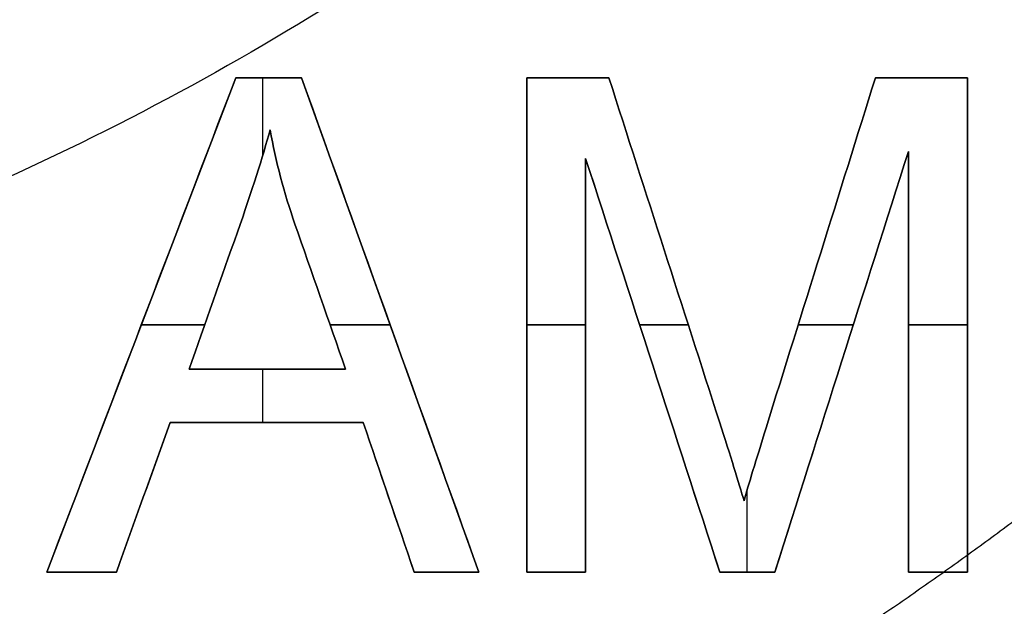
# Model space of a CAD drawing. Header units: millimetres. Extents: x -47.2 to 47.2, y -47.2 to 47.2.
# Tile 101 of 256: x 6.2 to 11.4, y -15.8 to -12.7. Entities that reach past the tile are written whole.
import ezdxf

# ---------------------------------------------------------------- set-up
doc = ezdxf.new("R2010")
doc.units = ezdxf.units.MM
doc.layers.add('Dedalino', color=18, linetype='Continuous', true_color=0x000000)

msp = doc.modelspace()

# ---------------------------------------------------------------- linework, layer by layer
at = {"layer": 'Dedalino', "color": 253, "true_color": 0x999999}
for p, q in [((7.3458, -12.9867, 1.75), (6.3511, -15.5867, 1.75)), ((7.3458, -12.9867, 1.75), (7.6929, -12.9867, 1.75)), ((7.4889, -13.3931, 2), (7.4889, -12.9867, 2)), ((7.4889, -13.3931, 1.5), (7.4889, -12.9867, 1.5)), ((7.5194, -12.9867, 1.5), (7.5194, -12.9867, 2)), ((8.6267, -15.5867, 1.75), (7.6929, -12.9867, 1.75)), ((8.8786, -12.9867, 1.75), (9.3116, -12.9867, 1.75)), ((8.8786, -12.9867, 1.75), (8.8786, -15.5867, 1.75)), ((9.0951, -12.9867, 1.5), (9.0951, -12.9867, 2)), ((10.715, -12.9867, 1.75), (11.1996, -12.9867, 1.75)), ((10.9573, -12.9867, 1.5), (10.9573, -12.9867, 2)), ((11.1996, -15.5867, 1.75), (11.1996, -12.9867, 1.75)), ((10.1856, -15.5867, 1.75), (10.8892, -13.3731, 1.75)), ((10.8892, -13.3731, 1.75), (10.8892, -15.5867, 1.75)), ((9.1891, -15.5867, 1.75), (9.1891, -13.4103, 1.75)), ((9.1891, -13.4103, 1.75), (9.8957, -15.5867, 1.75)), ((6.8484, -14.2867, 1.5), (6.8484, -14.2867, 2)), ((6.8484, -14.2867, 2), (7.1826, -14.2867, 2)), ((7.1826, -14.2867, 1.5), (6.8484, -14.2867, 1.5)), ((7.8436, -14.2867, 2), (8.1598, -14.2867, 2)), ((8.1598, -14.2867, 1.5), (7.8436, -14.2867, 1.5)), ((8.1598, -14.2867, 1.5), (8.1598, -14.2867, 2)), ((8.8786, -14.2867, 1.5), (8.8786, -14.2867, 2)), ((8.8786, -14.2867, 2), (9.1891, -14.2867, 2)), ((9.1891, -14.2867, 1.5), (8.8786, -14.2867, 1.5)), ((9.4736, -14.2867, 2), (9.73, -14.2867, 2)), ((9.73, -14.2867, 1.5), (9.4736, -14.2867, 1.5)), ((10.3085, -14.2867, 2), (10.5988, -14.2867, 2)), ((10.5988, -14.2867, 1.5), (10.3085, -14.2867, 1.5)), ((10.8892, -14.2867, 2), (11.1996, -14.2867, 2)), ((11.1996, -14.2867, 1.5), (10.8892, -14.2867, 1.5)), ((11.1996, -14.2867, 1.5), (11.1996, -14.2867, 2)), ((7.1007, -14.5191, 1.75), (7.925, -14.5191, 1.75)), ((7.4889, -14.7991, 2), (7.4889, -14.5191, 2)), ((7.4889, -14.7991, 1.5), (7.4889, -14.5191, 1.5)), ((7.5128, -14.5191, 1.5), (7.5128, -14.5191, 2)), ((9.1891, -14.4985, 1.5), (9.1891, -14.4985, 2)), ((9.5424, -14.4985, 1.5), (9.5424, -14.4985, 2)), ((10.5374, -14.4799, 1.5), (10.5374, -14.4799, 2)), ((10.8892, -14.4799, 1.5), (10.8892, -14.4799, 2)), ((6.7175, -15.5867, 1.75), (7.0012, -14.7991, 1.75)), ((7.0012, -14.7991, 1.75), (8.0177, -14.7991, 1.75)), ((7.5094, -14.7991, 2), (7.5094, -14.7991, 1.5)), ((8.0177, -14.7991, 1.75), (8.2852, -15.5867, 1.75)), ((6.8593, -15.1929, 1.5), (6.8593, -15.1929, 2)), ((8.1514, -15.1929, 1.5), (8.1514, -15.1929, 2)), ((10.0391, -15.5867, 2), (10.0391, -15.1574, 2)), ((10.0391, -15.5867, 1.5), (10.0391, -15.1574, 1.5)), ((6.3511, -15.5867, 1.75), (6.7175, -15.5867, 1.75)), ((6.5343, -15.5867, 2), (6.5343, -15.5867, 1.5)), ((8.2852, -15.5867, 1.75), (8.6267, -15.5867, 1.75)), ((8.4559, -15.5867, 2), (8.4559, -15.5867, 1.5)), ((8.8786, -15.5867, 1.75), (9.1891, -15.5867, 1.75)), ((9.0338, -15.5867, 2), (9.0338, -15.5867, 1.5)), ((9.8957, -15.5867, 1.75), (10.1856, -15.5867, 1.75)), ((10.0407, -15.5867, 2), (10.0407, -15.5867, 1.5)), ((10.8892, -15.5867, 1.75), (11.1996, -15.5867, 1.75)), ((11.0444, -15.5867, 2), (11.0444, -15.5867, 1.5))]:
    msp.add_line(p, q, dxfattribs=at)
at = {"layer": 'Dedalino', "color": 1, "true_color": 0xff0000}
for points, weights, knots in [([(0, 47, 2), (47, 47, 2), (47, 0, 2), (47, -47, 2), (0, -47, 2)], [1, 0.707106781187, 1, 0.707106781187, 1], [0, 0, 0, 94, 94, 188, 188, 188]), ([(0, 45.5, 2), (45.5, 45.5, 2), (45.5, 0, 2), (45.5, -45.5, 2), (0, -45.5, 2)], [1, 0.707106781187, 1, 0.707106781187, 1], [0, 0, 0, 91, 91, 182, 182, 182]), ([(0, -45.5, 10), (45.5, -45.5, 10), (45.5, 0, 10), (45.5, 45.5, 10), (0, 45.5, 10)], [1, 0.707106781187, 1, 0.707106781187, 1], [0, 0, 0, 91, 91, 182, 182, 182]), ([(0, 45.5, 6), (45.5, 45.5, 6), (45.5, 0, 6), (45.5, -45.5, 6), (0, -45.5, 6)], [1, 0.707106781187, 1, 0.707106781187, 1], [71.471233, 71.471233, 71.471233, 142.942466, 142.942466, 214.413699, 214.413699, 214.413699]), ([(0, 45.4498, 10), (45.4498, 45.4498, 10), (45.4498, 0, 10), (45.4498, -45.4498, 10), (0, -45.4498, 10)], [1, 0.707106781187, 1, 0.707106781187, 1], [0, 0, 0, 90.899515, 90.899515, 181.799029, 181.799029, 181.799029]), ([(0, 38.292, 0.5), (38.292, 38.292, 0.5), (38.292, 0, 0.5), (38.292, -38.292, 0.5), (0, -38.292, 0.5)], [1, 0.707106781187, 1, 0.707106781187, 1], [118.7345, 118.7345, 118.7345, 178.10175, 178.10175, 237.469, 237.469, 237.469]), ([(0, 37.9093, 0.5761), (37.9093, 37.9093, 0.5761), (37.9093, 0, 0.5761), (37.9093, -37.9093, 0.5761), (0, -37.9093, 0.5761)], [0.5, 0.353553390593, 0.5, 0.353553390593, 0.5], [118.7345, 118.7345, 118.7345, 178.10175, 178.10175, 237.469, 237.469, 237.469]), ([(0, 37.5849, 0.7929), (37.5849, 37.5849, 0.7929), (37.5849, 0, 0.7929), (37.5849, -37.5849, 0.7929), (0, -37.5849, 0.7929)], [1, 0.707106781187, 1, 0.707106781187, 1], [116.162595, 116.162595, 116.162595, 174.243892, 174.243892, 232.325189, 232.325189, 232.325189]), ([(0, 37.128, 1.25), (37.128, 37.128, 1.25), (37.128, 0, 1.25), (37.128, -37.128, 1.25), (0, -37.128, 1.25)], [1, 0.707106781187, 1, 0.707106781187, 1], [116.162595, 116.162595, 116.162595, 174.243892, 174.243892, 232.325189, 232.325189, 232.325189]), ([(47.199, 0, 2), (47.199, -47.199, 2), (0, -47.199, 2), (-47.199, -47.199, 2), (-47.199, 0, 2)], [1, 0.707106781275, 1, 0.707106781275, 1], [0, 0, 0, 94.398023, 94.398023, 188.796046, 188.796046, 188.796046]), ([(46.5, 0, 1.5), (46.5, -46.5, 1.5), (0, -46.5, 1.5), (-46.5, -46.5, 1.5), (-46.5, 0, 1.5)], [1, 0.707106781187, 1, 0.707106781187, 1], [142.942466, 142.942466, 142.942466, 214.413699, 214.413699, 285.884931, 285.884931, 285.884931]), ([(-46.5, 0, 2), (-46.5, -46.5, 2), (0, -46.5, 2), (46.5, -46.5, 2), (46.5, 0, 2)], [1, 0.707106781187, 1, 0.707106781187, 1], [-186, -186, -186, -93, -93, 0, 0, 0]), ([(45.48, 0, 9), (45.48, -45.48, 9), (0, -45.48, 9), (-45.48, -45.48, 9), (-45.48, 0, 9)], [1, 0.707106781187, 1, 0.707106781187, 1], [0, 0, 0, 90.96, 90.96, 181.92, 181.92, 181.92]), ([(45.48, 0, 2), (45.48, -45.48, 2), (0, -45.48, 2), (-45.48, -45.48, 2), (-45.48, 0, 2)], [1, 0.707106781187, 1, 0.707106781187, 1], [-181.92, -181.92, -181.92, -90.96, -90.96, 0, 0, 0]), ([(45.48, 0, 5.5), (45.48, -45.48, 5.5), (0, -45.48, 5.5), (-45.48, -45.48, 5.5), (-45.48, 0, 5.5)], [1, 0.707106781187, 1, 0.707106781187, 1], [142.879634, 142.879634, 142.879634, 214.319451, 214.319451, 285.759268, 285.759268, 285.759268]), ([(45.224, 0, 0.5), (45.224, -45.224, 0.5), (0, -45.224, 0.5), (-45.224, -45.224, 0.5), (-45.224, 0, 0.5)], [1, 0.707106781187, 1, 0.707106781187, 1], [0, 0, 0, 90.448, 90.448, 180.896, 180.896, 180.896]), ([(44.874, 0), (44.874, -44.874), (0, -44.874), (-44.874, -44.874), (-44.874, 0)], [1, 0.707106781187, 1, 0.707106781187, 1], [0, 0, 0, 89.748, 89.748, 179.496, 179.496, 179.496]), ([(-44.024, 0, 0.5), (-44.024, -44.024, 0.5), (0, -44.024, 0.5), (44.024, -44.024, 0.5), (44.024, 0, 0.5)], [1, 0.707106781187, 1, 0.707106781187, 1], [-176.096, -176.096, -176.096, -88.048, -88.048, 0, 0, 0]), ([(44, 0, 6.2578), (44, -44, 6.2578), (0, -44, 6.2578), (-44, -44, 6.2578), (-44, 0, 6.2578)], [1, 0.707106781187, 1, 0.707106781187, 1], [138.230077, 138.230077, 138.230077, 207.345115, 207.345115, 276.460154, 276.460154, 276.460154]), ([(43.674, 0), (43.674, -43.674), (0, -43.674), (-43.674, -43.674), (-43.674, 0)], [1, 0.707106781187, 1, 0.707106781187, 1], [0, 0, 0, 87.348, 87.348, 174.696, 174.696, 174.696]), ([(43.324, 0, 0.5), (43.324, -43.324, 0.5), (0, -43.324, 0.5), (-43.324, -43.324, 0.5), (-43.324, 0, 0.5)], [1, 0.707106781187, 1, 0.707106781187, 1], [-173.296, -173.296, -173.296, -86.648, -86.648, 0, 0, 0]), ([(42.124, 0, 0.5), (42.124, -42.124, 0.5), (0, -42.124, 0.5), (-42.124, -42.124, 0.5), (-42.124, 0, 0.5)], [1, 0.707106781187, 1, 0.707106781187, 1], [-168.496, -168.496, -168.496, -84.248, -84.248, 0, 0, 0]), ([(41.274, 0), (41.274, -41.274), (0, -41.274), (-41.274, -41.274), (-41.274, 0)], [1, 0.707106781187, 1, 0.707106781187, 1], [0, 0, 0, 82.548, 82.548, 165.096, 165.096, 165.096]), ([(40.924, 0, 0.5), (40.924, -40.924, 0.5), (0, -40.924, 0.5), (-40.924, -40.924, 0.5), (-40.924, 0, 0.5)], [1, 0.707106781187, 1, 0.707106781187, 1], [-163.696, -163.696, -163.696, -81.848, -81.848, 0, 0, 0]), ([(-40.424, 0, 0.5), (-40.424, -40.424, 0.5), (0, -40.424, 0.5), (40.424, -40.424, 0.5), (40.424, 0, 0.5)], [1, 0.707106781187, 1, 0.707106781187, 1], [-161.696, -161.696, -161.696, -80.848, -80.848, 0, 0, 0]), ([(40.074, 0), (40.074, -40.074), (0, -40.074), (-40.074, -40.074), (-40.074, 0)], [1, 0.707106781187, 1, 0.707106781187, 1], [0, 0, 0, 80.148, 80.148, 160.296, 160.296, 160.296]), ([(39.724, 0, 0.5), (39.724, -39.724, 0.5), (0, -39.724, 0.5), (-39.724, -39.724, 0.5), (-39.724, 0, 0.5)], [1, 0.707106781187, 1, 0.707106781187, 1], [-158.896, -158.896, -158.896, -79.448, -79.448, 0, 0, 0]), ([(-39.224, 0, 0.5), (-39.224, -39.224, 0.5), (0, -39.224, 0.5), (39.224, -39.224, 0.5), (39.224, 0, 0.5)], [1, 0.707106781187, 1, 0.707106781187, 1], [-156.896, -156.896, -156.896, -78.448, -78.448, 0, 0, 0]), ([(38.874, 0), (38.874, -38.874), (0, -38.874), (-38.874, -38.874), (-38.874, 0)], [1, 0.707106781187, 1, 0.707106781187, 1], [0, 0, 0, 77.748, 77.748, 155.496, 155.496, 155.496]), ([(38.707, 0, 2), (38.707, -38.707, 2), (0, -38.707, 2), (-38.707, -38.707, 2), (-38.707, 0, 2)], [1, 0.707106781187, 1, 0.707106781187, 1], [-154.828, -154.828, -154.828, -77.414, -77.414, 0, 0, 0]), ([(38.524, 0, 0.5), (38.524, -38.524, 0.5), (0, -38.524, 0.5), (-38.524, -38.524, 0.5), (-38.524, 0, 0.5)], [1, 0.707106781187, 1, 0.707106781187, 1], [-154.096, -154.096, -154.096, -77.048, -77.048, 0, 0, 0]), ([(38.3534, 0, 2.1464), (38.3534, -38.3534, 2.1464), (0, -38.3534, 2.1464), (-38.3534, -38.3534, 2.1464), (-38.3534, 0, 2.1464)], [1, 0.707106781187, 1, 0.707106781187, 1], [0, 0, 0, 76.706893, 76.706893, 153.413786, 153.413786, 153.413786]), ([(37.2921, 0, 3.2071), (37.2921, -37.2921, 3.2071), (0, -37.2921, 3.2071), (-37.2921, -37.2921, 3.2071), (-37.2921, 0, 3.2071)], [1, 0.707106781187, 1, 0.707106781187, 1], [0, 0, 0, 74.584214, 74.584214, 149.168427, 149.168427, 149.168427]), ([(-36.585, 0, 3.5), (-36.585, -36.585, 3.5), (0, -36.585, 3.5), (36.585, -36.585, 3.5), (36.585, 0, 3.5)], [1, 0.707106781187, 1, 0.707106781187, 1], [-146.34, -146.34, -146.34, -73.17, -73.17, 0, 0, 0]), ([(35.964, 0, 2), (35.964, -35.964, 2), (0, -35.964, 2), (-35.964, -35.964, 2), (-35.964, 0, 2)], [1, 0.707106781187, 1, 0.707106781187, 1], [-143.856, -143.856, -143.856, -71.928, -71.928, 0, 0, 0]), ([(-32.5, 0, 7.5), (-32.5, -32.5, 7.5), (0, -32.5, 7.5), (32.5, -32.5, 7.5), (32.5, 0, 7.5)], [1, 0.707106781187, 1, 0.707106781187, 1], [-130, -130, -130, -65, -65, 0, 0, 0]), ([(32.5, 0, 3.5), (32.5, -32.5, 3.5), (0, -32.5, 3.5), (-32.5, -32.5, 3.5), (-32.5, 0, 3.5)], [1, 0.707106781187, 1, 0.707106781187, 1], [-130, -130, -130, -65, -65, 0, 0, 0]), ([(46.5, 0, 1.75), (46.5, -46.5, 1.75), (0, -46.5, 1.75), (-46.5, -46.5, 1.75), (-46.5, 0, 1.75)], [1, 0.707106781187, 1, 0.707106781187, 1], [146.084058, 146.084058, 146.084058, 219.126088, 219.126088, 292.168117, 292.168117, 292.168117]), ([(45.5, 0, 0.5), (45.5, -45.5, 0.5), (0, -45.5, 0.5), (-45.5, -45.5, 0.5), (-45.5, 0, 0.5)], [1, 0.707106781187, 1, 0.707106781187, 1], [-182, -182, -182, -91, -91, 0, 0, 0]), ([(44.524, 0, 0.5), (44.524, -44.524, 0.5), (0, -44.524, 0.5), (-44.524, -44.524, 0.5), (-44.524, 0, 0.5)], [1, 0.707106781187, 1, 0.707106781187, 1], [-178.096, -178.096, -178.096, -89.048, -89.048, 0, 0, 0]), ([(44, 0, 10.5156), (44, -44, 10.5156), (0, -44, 10.5156), (-44, -44, 10.5156), (-44, 0, 10.5156)], [1, 0.707106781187, 1, 0.707106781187, 1], [0, 0, 0, 88, 88, 176, 176, 176]), ([(-44, 0, 2), (-44, -44, 2), (0, -44, 2), (44, -44, 2), (44, 0, 2)], [1, 0.707106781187, 1, 0.707106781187, 1], [-176, -176, -176, -88, -88, 0, 0, 0]), ([(-42.824, 0, 0.5), (-42.824, -42.824, 0.5), (0, -42.824, 0.5), (42.824, -42.824, 0.5), (42.824, 0, 0.5)], [1, 0.707106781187, 1, 0.707106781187, 1], [-171.296, -171.296, -171.296, -85.648, -85.648, 0, 0, 0]), ([(42.474, 0), (42.474, -42.474), (0, -42.474), (-42.474, -42.474), (-42.474, 0)], [1, 0.707106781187, 1, 0.707106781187, 1], [0, 0, 0, 84.948, 84.948, 169.896, 169.896, 169.896]), ([(-41.624, 0, 0.5), (-41.624, -41.624, 0.5), (0, -41.624, 0.5), (41.624, -41.624, 0.5), (41.624, 0, 0.5)], [1, 0.707106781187, 1, 0.707106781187, 1], [-166.496, -166.496, -166.496, -83.248, -83.248, 0, 0, 0]), ([(32.5, 0, 5.5), (32.5, -32.5, 5.5), (0, -32.5, 5.5), (-32.5, -32.5, 5.5), (-32.5, 0, 5.5)], [1, 0.707106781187, 1, 0.707106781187, 1], [102.101761, 102.101761, 102.101761, 153.152642, 153.152642, 204.203522, 204.203522, 204.203522]), ([(2.4896, -32.0749, 69), (9.4391, -29.9323, 69), (8.3557, -22.7411, 69), (7.2723, -15.55, 69), (0, -15.55, 69), (-7.2723, -15.55, 69), (-8.3557, -22.7411, 69), (-9.4391, -29.9323, 69), (-2.4896, -32.0749, 69)], [1, 0.757950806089, 1, 0.757950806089, 1, 0.757950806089, 1, 0.757950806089, 1], [0, 0, 0, 14.544569, 14.544569, 29.089139, 29.089139, 43.633708, 43.633708, 58.178277, 58.178277, 58.178277]), ([(0.75, -15.5332, 7.5), (6.1576, -16.0122, 7.5), (7.9971, -21.1197, 7.5), (9.8367, -26.2273, 7.5), (5.9764, -30.0442, 7.5)], [1, 0.84277819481, 1, 0.84277819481, 1], [0, 0, 0, 10.857468, 10.857468, 21.714936, 21.714936, 21.714936]), ([(0.75, -15.5332, 3.5), (6.1576, -16.0122, 3.5), (7.9971, -21.1197, 3.5), (9.8367, -26.2273, 3.5), (5.9764, -30.0442, 3.5)], [1, 0.84277819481, 1, 0.84277819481, 1], [-21.714936, -21.714936, -21.714936, -10.857468, -10.857468, 0, 0, 0]), ([(0.75, -15.5332, 5.5), (8.5, -16.2197, 5.5), (8.5, -24, 5.5), (8.5, -27.549, 5.5), (5.9764, -30.0442, 5.5)], [0.966246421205, 0.725087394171, 1, 0.852555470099, 0.85356019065], [1.667227, 1.667227, 1.667227, 3.141593, 3.141593, 3.932343, 3.932343, 3.932343])]:
    msp.add_rational_spline(points, weights, degree=2, knots=knots, dxfattribs=at)
for points, weights, degree in [([(0, 45.0915, 21.4077), (90.1829, 45.0915, 21.4077), (90.1829, -45.0915, 21.4077), (0, -45.0915, 21.4077)], [1, 0.333333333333, 0.333333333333, 1], 3), ([(0, 44.2833, 32.734), (88.5665, 44.2833, 32.734), (88.5665, -44.2833, 32.734), (0, -44.2833, 32.734)], [1, 0.333333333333, 0.333333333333, 1], 3), ([(0, 43.612, 38.3801), (87.2241, 43.612, 38.3801), (87.2241, -43.612, 38.3801), (0, -43.612, 38.3801)], [1, 0.333333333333, 0.333333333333, 1], 3), ([(0, 42.8457, 44.0457), (85.6915, 42.8457, 44.0457), (85.6915, -42.8457, 44.0457), (0, -42.8457, 44.0457)], [1, 0.333333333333, 0.333333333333, 1], 3), ([(0, 41.9076, 49.6006), (83.8151, 41.9076, 49.6006), (83.8151, -41.9076, 49.6006), (0, -41.9076, 49.6006)], [1, 0.333333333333, 0.333333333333, 1], 3), ([(0, 40.4901, 54.996), (80.9802, 40.4901, 54.996), (80.9802, -40.4901, 54.996), (0, -40.4901, 54.996)], [1, 0.333333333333, 0.333333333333, 1], 3), ([(0, 38.4565, 60.139), (76.913, 38.4565, 60.139), (76.913, -38.4565, 60.139), (0, -38.4565, 60.139)], [1, 0.333333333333, 0.333333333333, 1], 3), ([(0, 35.8087, 65.0865), (71.6175, 35.8087, 65.0865), (71.6175, -35.8087, 65.0865), (0, -35.8087, 65.0865)], [1, 0.333333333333, 0.333333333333, 1], 3), ([(47.1865, 0, 8.189), (47.1865, -94.3729, 8.189), (-47.1865, -94.3729, 8.189), (-47.1865, 0, 8.189)], [1, 0.33333333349, 0.333333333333, 0.999999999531], 3), ([(47.0491, 0, 14.4817), (47.0491, -94.0982, 14.4817), (-47.0491, -94.0982, 14.4817), (-47.0491, 0, 14.4817)], [1, 0.333333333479, 0.333333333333, 0.999999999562], 3), ([(46.7916, 0, 20.7455), (46.7916, -93.5833, 20.7455), (-46.7916, -93.5833, 20.7455), (-46.7916, 0, 20.7455)], [1, 0.333333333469, 0.333333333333, 0.999999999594], 3), ([(46.4181, 0, 26.9426), (46.4181, -92.8362, 26.9426), (-46.4181, -92.8362, 26.9426), (-46.4181, 0, 26.9426)], [1, 0.333333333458, 0.333333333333, 0.999999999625], 3), ([(45.9203, 0, 33.0945), (45.9203, -91.8406, 33.0945), (-45.9203, -91.8406, 33.0945), (-45.9203, 0, 33.0945)], [1, 0.333333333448, 0.333333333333, 0.999999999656], 3), ([(45.2662, 0, 39.2464), (45.2662, -90.5323, 39.2464), (-45.2662, -90.5323, 39.2464), (-45.2662, 0, 39.2464)], [1, 0.333333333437, 0.333333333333, 0.999999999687], 3), ([(44.3878, 0, 45.4308), (44.3878, -88.7755, 45.4308), (-44.3878, -88.7755, 45.4308), (-44.3878, 0, 45.4308)], [1, 0.333333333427, 0.333333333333, 0.999999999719], 3), ([(43.1697, 0, 51.6319), (43.1697, -86.3394, 51.6319), (-43.1697, -86.3394, 51.6319), (-43.1697, 0, 51.6319)], [1, 0.333333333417, 0.333333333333, 0.99999999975], 3), ([(41.4374, 0, 57.7505), (41.4374, -82.8748, 57.7505), (-41.4374, -82.8748, 57.7505), (-41.4374, 0, 57.7505)], [1, 0.333333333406, 0.333333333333, 0.999999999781], 3), ([(38.971, 0, 63.5882), (38.971, -77.9419, 63.5882), (-38.971, -77.9419, 63.5882), (-38.971, 0, 63.5882)], [1, 0.333333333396, 0.333333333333, 0.999999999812], 3), ([(35.6039, 0, 68.9041), (35.6039, -71.2078, 68.9041), (-35.6039, -71.2078, 68.9041), (-35.6039, 0, 68.9041)], [1, 0.333333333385, 0.333333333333, 0.999999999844], 3), ([(14.8429, 0, 82.2444), (14.8429, -29.6858, 82.2444), (-14.8429, -29.6858, 82.2444), (-14.8429, 0, 82.2444)], [1, 0.333333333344, 0.333333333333, 0.999999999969], 3), ([(0, -36.6711, 1.7071), (36.6711, -36.6711, 1.7071), (36.6711, 0, 1.7071)], [1, 0.707106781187, 1], 2), ([(12.244, -14.688, 78.762), (10.503, -16.1393, 78.762), (8.588, -17.2161, 78.762), (6.5982, -17.9476, 78.762)], [0.609641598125, 0.645468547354, 0.690075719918, 0.743463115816], 3)]:
    msp.add_rational_spline(points, weights, degree=degree, dxfattribs=at)
at = {"layer": 'Dedalino', "color": 253, "true_color": 0x999999}
for points, degree in [([(6.3511, -15.5867, 2), (6.6827, -14.72, 2), (7.0142, -13.8533, 2), (7.3458, -12.9867, 2)], 3), ([(7.3458, -12.9867, 1.5), (7.0142, -13.8533, 1.5), (6.6827, -14.72, 1.5), (6.3511, -15.5867, 1.5)], 3), ([(7.3458, -12.9867, 1.5), (7.3458, -12.9867, 1.75), (7.3458, -12.9867, 2)], 2), ([(7.3458, -12.9867, 2), (7.4615, -12.9867, 2), (7.5772, -12.9867, 2), (7.6929, -12.9867, 2)], 3), ([(7.6929, -12.9867, 1.5), (7.5772, -12.9867, 1.5), (7.4615, -12.9867, 1.5), (7.3458, -12.9867, 1.5)], 3), ([(7.6929, -12.9867, 1.5), (7.6929, -12.9867, 1.75), (7.6929, -12.9867, 2)], 2), ([(7.6929, -12.9867, 2), (8.0042, -13.8533, 2), (8.3154, -14.72, 2), (8.6267, -15.5867, 2)], 3), ([(8.6267, -15.5867, 1.5), (8.3154, -14.72, 1.5), (8.0042, -13.8533, 1.5), (7.6929, -12.9867, 1.5)], 3), ([(8.8786, -12.9867, 1.5), (8.8786, -12.9867, 1.75), (8.8786, -12.9867, 2)], 2), ([(8.8786, -12.9867, 2), (9.023, -12.9867, 2), (9.1673, -12.9867, 2), (9.3116, -12.9867, 2)], 3), ([(9.3116, -12.9867, 1.5), (9.1673, -12.9867, 1.5), (9.023, -12.9867, 1.5), (8.8786, -12.9867, 1.5)], 3), ([(8.8786, -15.5867, 2), (8.8786, -14.72, 2), (8.8786, -13.8533, 2), (8.8786, -12.9867, 2)], 3), ([(8.8786, -12.9867, 1.5), (8.8786, -13.8533, 1.5), (8.8786, -14.72, 1.5), (8.8786, -15.5867, 1.5)], 3), ([(9.3116, -12.9867, 1.5), (9.3116, -12.9867, 1.75), (9.3116, -12.9867, 2)], 2), ([(10.715, -12.9867, 1.5), (10.715, -12.9867, 1.75), (10.715, -12.9867, 2)], 2), ([(10.715, -12.9867, 2), (10.8766, -12.9867, 2), (11.0381, -12.9867, 2), (11.1996, -12.9867, 2)], 3), ([(11.1996, -12.9867, 1.5), (11.0381, -12.9867, 1.5), (10.8766, -12.9867, 1.5), (10.715, -12.9867, 1.5)], 3), ([(11.1996, -12.9867, 1.5), (11.1996, -12.9867, 1.75), (11.1996, -12.9867, 2)], 2), ([(11.1996, -12.9867, 2), (11.1996, -13.8533, 2), (11.1996, -14.72, 2), (11.1996, -15.5867, 2)], 3), ([(11.1996, -15.5867, 1.5), (11.1996, -14.72, 1.5), (11.1996, -13.8533, 1.5), (11.1996, -12.9867, 1.5)], 3), ([(7.5268, -13.26, 1.5), (7.5268, -13.26, 1.75), (7.5268, -13.26, 2)], 2), ([(10.8892, -13.3731, 2), (10.6547, -14.1109, 2), (10.4202, -14.8488, 2), (10.1856, -15.5867, 2)], 3), ([(10.1856, -15.5867, 1.5), (10.4202, -14.8488, 1.5), (10.6547, -14.1109, 1.5), (10.8892, -13.3731, 1.5)], 3), ([(10.8892, -13.3731, 1.5), (10.8892, -13.3731, 1.75), (10.8892, -13.3731, 2)], 2), ([(10.8892, -15.5867, 2), (10.8892, -14.8488, 2), (10.8892, -14.1109, 2), (10.8892, -13.3731, 2)], 3), ([(10.8892, -13.3731, 1.5), (10.8892, -14.1109, 1.5), (10.8892, -14.8488, 1.5), (10.8892, -15.5867, 1.5)], 3), ([(9.1891, -13.4103, 1.5), (9.1891, -13.4103, 1.75), (9.1891, -13.4103, 2)], 2), ([(9.1891, -13.4103, 2), (9.1891, -14.1358, 2), (9.1891, -14.8612, 2), (9.1891, -15.5867, 2)], 3), ([(9.1891, -15.5867, 1.5), (9.1891, -14.8612, 1.5), (9.1891, -14.1358, 1.5), (9.1891, -13.4103, 1.5)], 3), ([(9.8957, -15.5867, 2), (9.6602, -14.8612, 2), (9.4246, -14.1358, 2), (9.1891, -13.4103, 2)], 3), ([(9.1891, -13.4103, 1.5), (9.4246, -14.1358, 1.5), (9.6602, -14.8612, 1.5), (9.8957, -15.5867, 1.5)], 3), ([(7.6581, -13.7562, 2), (7.6581, -13.7562, 1.75), (7.6581, -13.7562, 1.5)], 2), ([(7.3545, -13.7988, 2), (7.3545, -13.7988, 1.75), (7.3545, -13.7988, 1.5)], 2), ([(7.1007, -14.5191, 1.5), (7.1007, -14.5191, 1.75), (7.1007, -14.5191, 2)], 2), ([(7.1007, -14.5191, 2), (7.3755, -14.5191, 2), (7.6502, -14.5191, 2), (7.925, -14.5191, 2)], 3), ([(7.925, -14.5191, 1.5), (7.6502, -14.5191, 1.5), (7.3755, -14.5191, 1.5), (7.1007, -14.5191, 1.5)], 3), ([(7.925, -14.5191, 2), (7.925, -14.5191, 1.75), (7.925, -14.5191, 1.5)], 2), ([(7.0012, -14.7991, 2), (6.9066, -15.0616, 2), (6.812, -15.3241, 2), (6.7175, -15.5867, 2)], 3), ([(6.7175, -15.5867, 1.5), (6.812, -15.3241, 1.5), (6.9066, -15.0616, 1.5), (7.0012, -14.7991, 1.5)], 3), ([(7.0012, -14.7991, 1.5), (7.0012, -14.7991, 1.75), (7.0012, -14.7991, 2)], 2), ([(8.0177, -14.7991, 2), (7.6788, -14.7991, 2), (7.34, -14.7991, 2), (7.0012, -14.7991, 2)], 3), ([(7.0012, -14.7991, 1.5), (7.34, -14.7991, 1.5), (7.6788, -14.7991, 1.5), (8.0177, -14.7991, 1.5)], 3), ([(8.0177, -14.7991, 1.5), (8.0177, -14.7991, 1.75), (8.0177, -14.7991, 2)], 2), ([(8.2852, -15.5867, 2), (8.196, -15.3241, 2), (8.1068, -15.0616, 2), (8.0177, -14.7991, 2)], 3), ([(8.0177, -14.7991, 1.5), (8.1068, -15.0616, 1.5), (8.196, -15.3241, 1.5), (8.2852, -15.5867, 1.5)], 3), ([(9.8939, -14.7958, 2), (9.8939, -14.7958, 1.75), (9.8939, -14.7958, 1.5)], 2), ([(10.1396, -14.8277, 2), (10.1396, -14.8277, 1.75), (10.1396, -14.8277, 1.5)], 2), ([(10.0233, -15.2122, 1.5), (10.0233, -15.2122, 1.75), (10.0233, -15.2122, 2)], 2), ([(6.3511, -15.5867, 1.5), (6.3511, -15.5867, 1.75), (6.3511, -15.5867, 2)], 2), ([(6.7175, -15.5867, 2), (6.5954, -15.5867, 2), (6.4732, -15.5867, 2), (6.3511, -15.5867, 2)], 3), ([(6.3511, -15.5867, 1.5), (6.4732, -15.5867, 1.5), (6.5954, -15.5867, 1.5), (6.7175, -15.5867, 1.5)], 3), ([(6.7175, -15.5867, 1.5), (6.7175, -15.5867, 1.75), (6.7175, -15.5867, 2)], 2), ([(8.2852, -15.5867, 1.5), (8.2852, -15.5867, 1.75), (8.2852, -15.5867, 2)], 2), ([(8.6267, -15.5867, 2), (8.5128, -15.5867, 2), (8.399, -15.5867, 2), (8.2852, -15.5867, 2)], 3), ([(8.2852, -15.5867, 1.5), (8.399, -15.5867, 1.5), (8.5128, -15.5867, 1.5), (8.6267, -15.5867, 1.5)], 3), ([(8.6267, -15.5867, 2), (8.6267, -15.5867, 1.75), (8.6267, -15.5867, 1.5)], 2), ([(8.8786, -15.5867, 1.5), (8.8786, -15.5867, 1.75), (8.8786, -15.5867, 2)], 2), ([(9.1891, -15.5867, 2), (9.0856, -15.5867, 2), (8.9821, -15.5867, 2), (8.8786, -15.5867, 2)], 3), ([(8.8786, -15.5867, 1.5), (8.9821, -15.5867, 1.5), (9.0856, -15.5867, 1.5), (9.1891, -15.5867, 1.5)], 3), ([(9.1891, -15.5867, 1.5), (9.1891, -15.5867, 1.75), (9.1891, -15.5867, 2)], 2), ([(9.8957, -15.5867, 1.5), (9.8957, -15.5867, 1.75), (9.8957, -15.5867, 2)], 2), ([(10.1856, -15.5867, 2), (10.089, -15.5867, 2), (9.9924, -15.5867, 2), (9.8957, -15.5867, 2)], 3), ([(9.8957, -15.5867, 1.5), (9.9924, -15.5867, 1.5), (10.089, -15.5867, 1.5), (10.1856, -15.5867, 1.5)], 3), ([(10.1856, -15.5867, 1.5), (10.1856, -15.5867, 1.75), (10.1856, -15.5867, 2)], 2), ([(10.8892, -15.5867, 1.5), (10.8892, -15.5867, 1.75), (10.8892, -15.5867, 2)], 2), ([(11.1996, -15.5867, 2), (11.0962, -15.5867, 2), (10.9927, -15.5867, 2), (10.8892, -15.5867, 2)], 3), ([(10.8892, -15.5867, 1.5), (10.9927, -15.5867, 1.5), (11.0962, -15.5867, 1.5), (11.1996, -15.5867, 1.5)], 3), ([(11.1996, -15.5867, 2), (11.1996, -15.5867, 1.75), (11.1996, -15.5867, 1.5)], 2)]:
    msp.add_open_spline(points, degree=degree, dxfattribs=at)
for points, knots in [([(9.3116, -12.9867, 2), (9.5057, -13.5897, 2), (9.6998, -14.1928, 2), (9.9527, -14.9786, 2), (9.9959, -15.1177, 2), (10.0233, -15.2122, 2)], [0, 0, 0, 0, 1.793079, 1.793079, 2.336595, 2.336595, 2.336595, 2.336595]), ([(10.0233, -15.2122, 1.5), (9.9959, -15.1177, 1.5), (9.9527, -14.9786, 1.5), (9.6998, -14.1928, 1.5), (9.5057, -13.5897, 1.5), (9.3116, -12.9867, 1.5)], [0, 0, 0, 0, 0.543517, 0.543517, 2.336595, 2.336595, 2.336595, 2.336595]), ([(10.0233, -15.2122, 1.75), (9.9959, -15.1177, 1.75), (9.9527, -14.9786, 1.75), (9.6998, -14.1928, 1.75), (9.5057, -13.5897, 1.75), (9.3116, -12.9867, 1.75)], [0, 0, 0, 0, 0.2326105, 0.2326105, 1, 1, 1, 1]), ([(10.0233, -15.2122, 2), (10.0475, -15.127, 2), (10.0861, -14.9993, 2), (10.331, -14.2139, 2), (10.5232, -13.6003, 2), (10.715, -12.9867, 2)], [0, 0, 0, 0, 0.509194, 0.509194, 2.330595, 2.330595, 2.330595, 2.330595]), ([(10.715, -12.9867, 1.5), (10.5232, -13.6003, 1.5), (10.331, -14.2139, 1.5), (10.0861, -14.9993, 1.5), (10.0475, -15.127, 1.5), (10.0233, -15.2122, 1.5)], [0, 0, 0, 0, 1.821401, 1.821401, 2.330595, 2.330595, 2.330595, 2.330595]), ([(10.715, -12.9867, 1.75), (10.5232, -13.6003, 1.75), (10.331, -14.2139, 1.75), (10.0861, -14.9993, 1.75), (10.0475, -15.127, 1.75), (10.0233, -15.2122, 1.75)], [0, 0, 0, 0, 0.7815177, 0.7815177, 1, 1, 1, 1]), ([(7.5268, -13.26, 2), (7.4895, -13.4004, 2), (7.4317, -13.58, 2), (7.2699, -14.0389, 2), (7.1853, -14.279, 2), (7.1007, -14.5191, 2)], [0, 0, 0, 0, 0.634018, 0.634018, 1.329668, 1.329668, 1.329668, 1.329668]), ([(7.1007, -14.5191, 1.5), (7.1853, -14.279, 1.5), (7.2699, -14.0389, 1.5), (7.4317, -13.58, 1.5), (7.4895, -13.4004, 1.5), (7.5268, -13.26, 1.5)], [0, 0, 0, 0, 0.695651, 0.695651, 1.329668, 1.329668, 1.329668, 1.329668]), ([(7.1007, -14.5191, 1.75), (7.1853, -14.279, 1.75), (7.2699, -14.0389, 1.75), (7.4317, -13.58, 1.75), (7.4895, -13.4004, 1.75), (7.5268, -13.26, 1.75)], [0, 0, 0, 0, 0.523176, 0.523176, 1, 1, 1, 1]), ([(7.925, -14.5191, 2), (7.836, -14.2648, 2), (7.7471, -14.0105, 2), (7.6007, -13.5922, 2), (7.5579, -13.4263, 2), (7.5268, -13.26, 2)], [0, 0, 0, 0, 0.803949, 0.803949, 1.322484, 1.322484, 1.322484, 1.322484]), ([(7.5268, -13.26, 1.5), (7.5579, -13.4263, 1.5), (7.6007, -13.5922, 1.5), (7.7471, -14.0105, 1.5), (7.836, -14.2648, 1.5), (7.925, -14.5191, 1.5)], [0, 0, 0, 0, 0.518535, 0.518535, 1.322484, 1.322484, 1.322484, 1.322484]), ([(7.5268, -13.26, 1.75), (7.5579, -13.4263, 1.75), (7.6007, -13.5922, 1.75), (7.7471, -14.0105, 1.75), (7.836, -14.2648, 1.75), (7.925, -14.5191, 1.75)], [0, 0, 0, 0, 0.392092, 0.392092, 1, 1, 1, 1])]:
    msp.add_open_spline(points, degree=3, knots=knots, dxfattribs=at)

doc.saveas('drawing.dxf')
